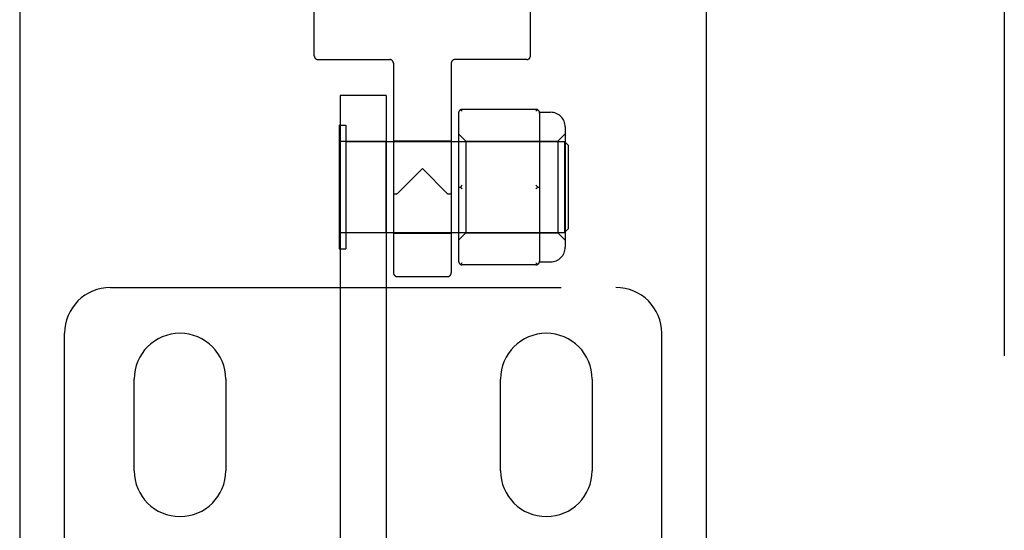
# Model space of a CAD drawing. Header units: inches. Extents: x 0 to 224, y 0 to 145.
# Tile 14 of 63: x 75.96 to 78.64, y 54.66 to 56.06. Entities that reach past the tile are written whole.
import ezdxf

# ---------------------------------------------------------------- set-up
doc = ezdxf.new("R2010")
doc.units = ezdxf.units.IN
doc.header["$LTSCALE"] = 12.302632
doc.header["$MEASUREMENT"] = 0
doc.linetypes.add('HIDDEN', pattern=[0.2, 0.1, -0.1])
doc.layers.get('0').update_dxf_attribs({"linetype": 'CONTINUOUS'})
doc.layers.add('02___PRT_ALL_AXES', color=7, linetype='CONTINUOUS')
doc.layers.add('DEFAULT_2', color=8, linetype='HIDDEN')

msp = doc.modelspace()

# ---------------------------------------------------------------- linework, layer by layer
at = {"color": 3, "linetype": 'Continuous'}
for p, q in [((75.9564, 84.0967), (75.9564, 21.8047)), ((77.8314, 21.8047), (77.8314, 84.0967))]:
    msp.add_line(p, q, dxfattribs=at)
at = {"layer": '02___PRT_ALL_AXES', "color": 8, "linetype": 'HIDDEN'}
for p, q in [((76.7604, 55.9577), (76.7604, 56.7247)), ((77.3504, 55.9577), (77.3504, 56.3307)), ((76.8314, 55.4747), (76.8314, 55.7247)), ((76.8314, 55.7247), (76.9564, 55.7247)), ((76.9564, 55.4747), (76.9564, 55.7247)), ((76.9764, 55.7257), (76.9764, 55.4737)), ((76.9764, 55.7257), (77.1344, 55.7257)), ((77.1344, 55.7257), (77.1344, 55.4737)), ((76.9564, 55.4747), (76.8314, 55.4747)), ((76.9764, 55.4737), (77.1344, 55.4737)), ((76.9864, 55.3557), (77.1244, 55.3557)), ((76.2689, 54.8257), (76.2689, 55.0757)), ((76.5189, 55.0757), (76.5189, 54.8257)), ((77.2689, 54.8257), (77.2689, 55.0757)), ((77.5189, 55.0757), (77.5189, 54.8257))]:
    msp.add_line(p, q, dxfattribs=at)
for centre, start, end in [((76.3939, 55.0757), 0, 180), ((77.3939, 55.0757), 0, 180), ((76.3939, 54.8257), 180, 360), ((77.3939, 54.8257), 180, 360)]:
    msp.add_arc(centre, 0.125, start, end, dxfattribs=at)
at = {"layer": 'DEFAULT_2', "color": 8, "linetype": 'HIDDEN'}
for p, q in [((78.6439, 83.4357), (78.6439, 22.4657)), ((76.7704, 55.9477), (76.9664, 55.9477)), ((76.9764, 55.9377), (76.9764, 55.3657)), ((77.1344, 55.9377), (77.1344, 55.3657)), ((77.3404, 55.9477), (77.1444, 55.9477)), ((76.8314, 55.8497), (76.8314, 50.5997)), ((76.9564, 55.8497), (76.8314, 55.8497)), ((76.9564, 55.8497), (76.9564, 50.5997)), ((77.1544, 55.8018), (77.1544, 55.3975)), ((77.3654, 55.8118), (77.1644, 55.8118)), ((77.3752, 55.8037), (77.4054, 55.8037)), ((77.3754, 55.8018), (77.3754, 55.7243)), ((76.8284, 55.7682), (76.8284, 55.4312)), ((76.8284, 55.7682), (76.8464, 55.7682)), ((76.8464, 55.7682), (76.8464, 55.4312)), ((77.1544, 55.7447), (77.1744, 55.7247)), ((77.4254, 55.7247), (77.4454, 55.7447)), ((77.4454, 55.7637), (77.4454, 55.4357)), ((76.8464, 55.7237), (77.4434, 55.7237)), ((77.1744, 55.7247), (77.1744, 55.4747)), ((77.1744, 55.7247), (77.4254, 55.7247)), ((77.4254, 55.7247), (77.4254, 55.4747)), ((77.4434, 55.7237), (77.4434, 55.4757)), ((77.4534, 55.7137), (77.4434, 55.7237)), ((77.4534, 55.7137), (77.4534, 55.4857)), ((77.3754, 55.6772), (77.3754, 55.5221)), ((77.0554, 55.6507), (76.9864, 55.5817)), ((77.0554, 55.6507), (77.1244, 55.5817)), ((76.9764, 55.5817), (76.9766, 55.5814)), ((77.1544, 55.5997), (77.1594, 55.5997)), ((77.3704, 55.5997), (77.3754, 55.5997)), ((76.8464, 55.4757), (77.4434, 55.4757)), ((77.1544, 55.4547), (77.1744, 55.4747)), ((77.1744, 55.4747), (77.4254, 55.4747)), ((77.3754, 55.475), (77.3754, 55.3975)), ((77.4254, 55.4747), (77.4454, 55.4547)), ((77.4534, 55.4857), (77.4434, 55.4757)), ((76.8284, 55.4312), (76.8464, 55.4312)), ((77.3752, 55.3957), (77.4054, 55.3957)), ((77.3654, 55.3875), (77.1644, 55.3875)), ((76.2039, 55.3257), (77.5839, 55.3257)), ((76.0789, 54.3518), (76.0789, 55.2007)), ((77.7089, 54.3518), (77.7089, 55.2007))]:
    msp.add_line(p, q, dxfattribs=at)
for points in [[(77.1644, 55.8068), (77.1635, 55.8076), (77.1627, 55.8082), (77.1618, 55.8089), (77.161, 55.8095), (77.1602, 55.81), (77.1594, 55.8105)], [(77.3704, 55.8105), (77.3696, 55.81), (77.3688, 55.8095), (77.3679, 55.8089), (77.3671, 55.8082), (77.3662, 55.8076), (77.3654, 55.8068)], [(77.3754, 55.7243), (77.3753, 55.7171), (77.3752, 55.7095), (77.3752, 55.7017), (77.3752, 55.6936), (77.3753, 55.6854), (77.3754, 55.6772)], [(77.1644, 55.6047), (77.1635, 55.6039), (77.1627, 55.6031), (77.1618, 55.6023), (77.161, 55.6014), (77.1602, 55.6006), (77.1594, 55.5997)], [(77.3679, 55.6023), (77.3671, 55.6031), (77.3662, 55.6039), (77.3654, 55.6047)], [(76.984, 55.5805), (76.9819, 55.5806), (76.98, 55.5807), (76.9785, 55.5809), (76.9773, 55.5811), (76.9766, 55.5814)], [(76.9864, 55.5817), (76.986, 55.5813), (76.9856, 55.581), (76.9852, 55.5808), (76.9848, 55.5806), (76.9844, 55.5805), (76.984, 55.5805)], [(77.1268, 55.5805), (77.1264, 55.5805), (77.126, 55.5806), (77.1256, 55.5808), (77.1251, 55.581), (77.1248, 55.5813), (77.1244, 55.5817)], [(77.1344, 55.5817), (77.1341, 55.5814), (77.1334, 55.5811), (77.1323, 55.5809), (77.1307, 55.5807), (77.1289, 55.5806), (77.1268, 55.5805)], [(77.1594, 55.5997), (77.1602, 55.5988), (77.161, 55.5979), (77.1618, 55.597)], [(77.1644, 55.5947), (77.1635, 55.5954), (77.1627, 55.5962), (77.1618, 55.597)], [(77.3704, 55.5997), (77.3696, 55.5988), (77.3688, 55.5979), (77.3679, 55.597), (77.3671, 55.5962), (77.3662, 55.5954), (77.3654, 55.5947)], [(77.3679, 55.6023), (77.3688, 55.6014), (77.3696, 55.6006), (77.3704, 55.5997)], [(77.3754, 55.5221), (77.3753, 55.5139), (77.3752, 55.5058), (77.3752, 55.4977), (77.3752, 55.4898), (77.3753, 55.4822), (77.3754, 55.475)], [(77.1644, 55.3925), (77.1635, 55.3918), (77.1627, 55.3911), (77.1618, 55.3904), (77.161, 55.3899), (77.1602, 55.3893), (77.1594, 55.3888)], [(77.3704, 55.3888), (77.3696, 55.3893), (77.3688, 55.3899), (77.3679, 55.3904), (77.3671, 55.3911), (77.3662, 55.3918), (77.3654, 55.3925)]]:
    msp.add_lwpolyline(points, dxfattribs=at)
for centre, radius, start, end in [((76.7704, 55.9577), 0.01, 180, 270), ((77.3404, 55.9577), 0.01, 270, 360), ((76.9664, 55.9377), 0.01, 0.0269, 89.9826), ((77.1444, 55.9377), 0.01, 90.0174, 179.9731), ((77.1644, 55.8018), 0.01, 90, 180), ((77.3654, 55.8018), 0.01, 0, 90), ((77.4054, 55.7637), 0.04, 0, 90), ((77.4054, 55.4357), 0.04, 270, 360), ((77.1644, 55.3975), 0.01, 180, 270), ((77.3654, 55.3975), 0.01, 270, 360), ((76.9864, 55.3657), 0.01, 180, 270), ((77.1244, 55.3657), 0.01, 270, 360), ((76.2039, 55.2007), 0.125, 90, 180), ((77.5839, 55.2007), 0.125, 0, 90)]:
    msp.add_arc(centre, radius, start, end, dxfattribs=at)

doc.saveas('drawing.dxf')
